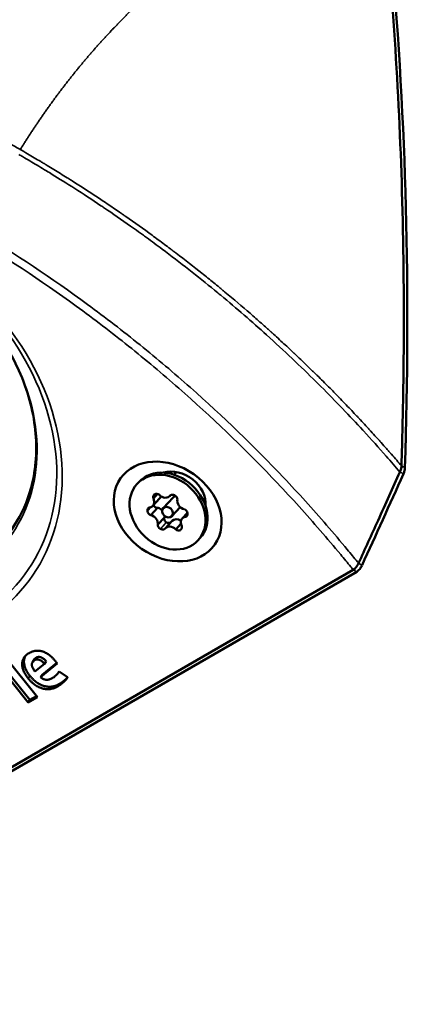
# Model space of a CAD drawing. Header units: millimetres. Extents: x -1892 to -1133, y 1465 to 1884.
# Tile 34 of 48: x -1173 to -1133, y 1465 to 1565. Entities that reach past the tile are written whole.
import ezdxf

# ---------------------------------------------------------------- set-up
doc = ezdxf.new("R2010")
doc.units = ezdxf.units.MM
doc.layers.add('Visible (ANSI)', color=7, linetype='Continuous', lineweight=50)
doc.layers.add('Visible Narrow (ANSI)', color=7, linetype='Continuous', lineweight=35)

msp = doc.modelspace()

# ---------------------------------------------------------------- linework, layer by layer
at = {"layer": 'Visible (ANSI)'}
for p, q in [((-1157.59, 1518.534), (-1157.415, 1518.722)), ((-1161.322, 1517.606), (-1161.12, 1517.823)), ((-1159.731, 1515.39), (-1159.046, 1516.126)), ((-1159.268, 1516.582), (-1159.682, 1516.137)), ((-1158.687, 1515.153), (-1157.674, 1516.242)), ((-1158.028, 1516.373), (-1157.956, 1516.45)), ((-1159.273, 1515.176), (-1159.946, 1514.453)), ((-1157.808, 1514.336), (-1156.959, 1515.249)), ((-1154.516, 1515.673), (-1154.404, 1515.792)), ((-1158.57, 1514.204), (-1159.243, 1513.481)), ((-1156.764, 1514.099), (-1156.226, 1514.678)), ((-1156.222, 1514.483), (-1156.422, 1514.267)), ((-1158.467, 1513.116), (-1157.782, 1513.852)), ((-1156.892, 1513.569), (-1157.418, 1513.003)), ((-1155.173, 1511.884), (-1154.97, 1512.101)), ((-1139.468, 1508.918), (-1215.2, 1465.194)), ((-1139.115, 1508.715), (-1214.847, 1464.991)), ((-1172.349, 1495.511), (-1176.214, 1500.318)), ((-1172.173, 1495.763), (-1175.949, 1500.46)), ((-1174.681, 1500.12), (-1171.412, 1496.053)), ((-1171.714, 1499.872), (-1171.89, 1499.621)), ((-1170.705, 1499.419), (-1171.667, 1498.648)), ((-1171.103, 1498.06), (-1169.409, 1499.432)), ((-1170.926, 1498.312), (-1169.457, 1499.502)), ((-1170.529, 1499.671), (-1170.705, 1499.419)), ((-1170.926, 1498.312), (-1171.103, 1498.06)), ((-1169.213, 1498.645), (-1169.316, 1498.499)), ((-1169.223, 1498.652), (-1168.361, 1498.056)), ((-1171.494, 1496.155), (-1172.173, 1495.763)), ((-1171.412, 1496.053), (-1172.349, 1495.511)), ((-1172.173, 1495.763), (-1172.349, 1495.511))]:
    msp.add_line(p, q, dxfattribs=at)
for centre, major_axis, ratio, start_param, end_param in [((-1470.216, 1340.012), (237.747, 411.789), 0.57735, 5.459744, 5.730202), ((-1158.045, 1514.962), (-3.075, 2.861), 0.803969, 3.141593, 6.283185), ((-1157.252, 1516.212), (-2.495, 1.754), 0.788675, 3.552843, 5.731818), ((-1629.39, 1632.987), (-427.279, -740.069), 0.57735, 1.733411, 1.745389), ((-1160.308, 1515.927), (0.577, -0.537), 0.803969, 5.687325, 7.44235), ((-1159.294, 1516.187), (-0.329, 0.307), 0.803969, 6.055501, 7.265755), ((-1158.248, 1514.745), (-1.647, 1.533), 0.803969, 6.036485, 6.045993), ((-1159.288, 1516.191), (-0.329, 0.307), 0.803969, 4.816723, 6.026977), ((-1158.605, 1516.91), (0.577, -0.537), 0.803969, 4.640128, 6.395153), ((-1159.623, 1516.662), (0.577, -0.537), 0.803969, 0, 0.409717), ((-1157.671, 1516.105), (-0.329, 0.307), 0.803969, 5.008303, 6.218557), ((-1157.234, 1515.834), (-0.439, 0.409), 0.803969, 5.700751, 6.283185), ((-1158.248, 1514.745), (-1.647, 1.533), 0.803969, 4.989288, 4.998795), ((-1157.663, 1516.101), (0.329, -0.307), 0.803969, 0.627933, 1.838187), ((-1156.544, 1515.728), (-0.577, 0.537), 0.803969, 0.451338, 2.206362), ((-1159.872, 1514.834), (-0.329, 0.307), 0.803969, 5.863921, 7.074175), ((-1159.337, 1514.65), (-0.732, -0.143), 0.692433, 4.408584, 4.491212), ((-1159.266, 1514.497), (-0.577, 0.537), 0.803969, 4.637569, 5.280281), ((-1156.624, 1514.663), (-0.329, 0.307), 0.803969, 3.961106, 5.17136), ((-1156.114, 1517.831), (2.495, -1.754), 0.788675, 5.854061, 5.859279), ((-1158.248, 1514.745), (1.647, -1.533), 0.803969, 3.94209, 3.951598), ((-1159.871, 1514.826), (0.329, -0.307), 0.803969, 3.961106, 5.17136), ((-1159.951, 1513.761), (-0.577, 0.537), 0.803969, 3.59293, 5.347955), ((-1159.104, 1514.327), (-0.36, -0.652), 0.721843, 1.773312, 1.855939), ((-1159.266, 1514.497), (-0.577, 0.537), 0.803969, 3.660604, 3.812125), ((-1157.206, 1513.315), (-0.577, 0.537), 0.803969, 4.898385, 6.283185), ((-1156.187, 1513.563), (-0.577, 0.537), 0.803969, 5.687325, 7.44235), ((-1156.623, 1514.655), (0.329, -0.307), 0.803969, 5.863921, 7.074175), ((-1158.248, 1514.745), (-1.647, 1.533), 0.803969, 3.94209, 3.951598), ((-1158.832, 1513.388), (-0.329, 0.307), 0.803969, 0.627933, 1.838187), ((-1158.248, 1514.745), (1.647, -1.533), 0.803969, 4.989288, 4.998795), ((-1158.825, 1513.384), (0.329, -0.307), 0.803969, 5.008303, 6.218557), ((-1157.89, 1512.579), (-0.577, 0.537), 0.803969, 4.640128, 6.395153), ((-1157.636, 1515.402), (1.647, -1.533), 0.803969, 4.989288, 4.998795), ((-1157.207, 1513.299), (0.329, -0.307), 0.803969, 4.816723, 6.026977), ((-1157.201, 1513.302), (0.329, -0.307), 0.803969, 6.055501, 7.265755), ((-1158.248, 1514.745), (1.647, -1.533), 0.803969, 6.036485, 6.045993)]:
    msp.add_ellipse(centre, major_axis=major_axis, ratio=ratio, start_param=start_param, end_param=end_param, dxfattribs=at)
for centre, major_axis, ratio in [((-1158.235, 1514.813), (4.771, -3.353), 0.788675), ((-1158.248, 1514.745), (3.075, -2.861), 0.803969), ((-1158.248, 1514.745), (-0.439, 0.409), 0.803969)]:
    msp.add_ellipse(centre, major_axis=major_axis, ratio=ratio, dxfattribs=at)
for points, knots in [([(-1134.588, 1519.429), (-1134.501, 1522.113), (-1134.437, 1524.784), (-1134.357, 1530.101), (-1134.34, 1532.746), (-1134.358, 1540.639), (-1134.463, 1545.846), (-1134.859, 1556.149), (-1135.15, 1561.243), (-1135.726, 1568.789), (-1135.94, 1571.287), (-1136.416, 1576.251), (-1136.677, 1578.717), (-1136.961, 1581.165)], [0.000017, 0.000017, 0.000017, 0.000017, 0.968327, 0.968327, 1.936557, 1.936557, 3.87247, 3.87247, 5.809552, 5.809552, 6.777484, 6.777484, 7.744939, 7.744939, 7.744939, 7.744939]), ([(-1205.626, 1542.269), (-1203.977, 1543.221), (-1202.083, 1543.889), (-1198.028, 1544.563), (-1195.873, 1544.58), (-1191.513, 1543.969), (-1189.309, 1543.346), (-1185.068, 1541.523), (-1183.032, 1540.323), (-1179.332, 1537.47), (-1177.669, 1535.816), (-1174.883, 1532.224), (-1173.761, 1530.287), (-1172.164, 1526.325), (-1171.692, 1524.301), (-1171.434, 1520.359), (-1171.655, 1518.444), (-1172.633, 1515.343), (-1173.25, 1514.091), (-1174.043, 1512.962)], [4.712389, 4.712389, 4.712389, 4.712389, 5.037119, 5.037119, 5.356157, 5.356157, 5.672646, 5.672646, 5.988453, 5.988453, 6.304173, 6.304173, 6.62011, 6.62011, 6.937188, 6.937188, 7.257827, 7.257827, 7.503102, 7.503102, 7.503102, 7.503102]), ([(-1134.588, 1519.429), (-1134.59, 1519.378), (-1134.591, 1519.279), (-1134.647, 1519.026), (-1134.691, 1518.91), (-1134.74, 1518.802)], [0.00000532, 0.00000532, 0.00000532, 0.00000532, 0.01848119, 0.01848119, 0.03630809, 0.03630809, 0.03630809, 0.03630809]), ([(-1134.385, 1518.603), (-1134.339, 1518.707), (-1134.303, 1518.812), (-1134.253, 1519.022), (-1134.238, 1519.127), (-1134.235, 1519.225)], [0.00005295, 0.00005295, 0.00005295, 0.00005295, 0.03446816, 0.03446816, 0.06996351, 0.06996351, 0.06996351, 0.06996351]), ([(-1138.922, 1509.578), (-1138.265, 1511.016), (-1137.608, 1512.456), (-1136.177, 1515.609), (-1135.438, 1517.245), (-1134.74, 1518.802)], [-0.9533311, -0.9533311, -0.9533311, -0.9533311, -0.5170917, -0.5170917, -0.0000236, -0.0000236, -0.0000236, -0.0000236]), ([(-1159.273, 1515.176), (-1159.325, 1515.182), (-1159.374, 1515.195), (-1159.48, 1515.24), (-1159.539, 1515.281), (-1159.618, 1515.372), (-1159.643, 1515.42), (-1159.657, 1515.469)], [0.0297957, 0.0297957, 0.0297957, 0.0297957, 0.04474509, 0.04474509, 0.06523015, 0.06523015, 0.08179853, 0.08179853, 0.08179853, 0.08179853]), ([(-1158.57, 1514.204), (-1158.581, 1514.152), (-1158.583, 1514.1), (-1158.572, 1513.983), (-1158.55, 1513.912), (-1158.478, 1513.792), (-1158.427, 1513.743), (-1158.371, 1513.709)], [-0.14163471, -0.14163471, -0.14163471, -0.14163471, -0.12668532, -0.12668532, -0.10620026, -0.10620026, -0.0862495, -0.0862495, -0.0862495, -0.0862495]), ([(-1158.353, 1513.699), (-1158.295, 1513.667), (-1158.228, 1513.649), (-1158.091, 1513.648), (-1158.021, 1513.667), (-1157.932, 1513.712), (-1157.903, 1513.731), (-1157.875, 1513.753)], [-0.08518091, -0.08518091, -0.08518091, -0.08518091, -0.06523015, -0.06523015, -0.04474509, -0.04474509, -0.0344608, -0.0344608, -0.0344608, -0.0344608]), ([(-1139.468, 1508.918), (-1139.422, 1508.945), (-1139.367, 1508.98), (-1139.254, 1509.075), (-1139.201, 1509.127), (-1139.106, 1509.242), (-1139.063, 1509.305), (-1138.983, 1509.444), (-1138.951, 1509.515), (-1138.922, 1509.578)], [-0.07918356, -0.07918356, -0.07918356, -0.07918356, -0.05863637, -0.05863637, -0.03971091, -0.03971091, -0.02084546, -0.02084546, -0.00000215, -0.00000215, -0.00000215, -0.00000215]), ([(-1139.115, 1508.715), (-1139.062, 1508.746), (-1139.009, 1508.784), (-1138.906, 1508.875), (-1138.855, 1508.928), (-1138.762, 1509.042), (-1138.718, 1509.103), (-1138.639, 1509.233), (-1138.603, 1509.3), (-1138.572, 1509.368)], [0.000001, 0.000001, 0.000001, 0.000001, 0.02275305, 0.02275305, 0.04539711, 0.04539711, 0.06813159, 0.06813159, 0.09090592, 0.09090592, 0.09090592, 0.09090592]), ([(-1172.636, 1500.205), (-1172.653, 1500.172), (-1172.691, 1500.091), (-1172.737, 1499.955), (-1172.767, 1499.797), (-1172.778, 1499.63), (-1172.767, 1499.454), (-1172.735, 1499.27), (-1172.68, 1499.075), (-1172.598, 1498.869), (-1172.489, 1498.653), (-1172.348, 1498.426), (-1172.231, 1498.268), (-1172.166, 1498.187)], [0.2879645, 0.2879645, 0.2879645, 0.2879645, 0.3333333, 0.4, 0.4666667, 0.5333333, 0.6, 0.6666667, 0.7333333, 0.8, 0.8666667, 0.9333333, 1, 1, 1, 1]), ([(-1171.714, 1499.872), (-1171.704, 1499.886), (-1171.676, 1499.922), (-1171.62, 1499.976), (-1171.565, 1500.014), (-1171.534, 1500.031)], [0.7824648, 0.7824648, 0.7824648, 0.7824648, 0.8333333, 0.9166667, 1, 1, 1, 1]), ([(-1169.644, 1499.745), (-1169.629, 1499.727), (-1169.616, 1499.709), (-1169.603, 1499.694), (-1169.589, 1499.676), (-1169.577, 1499.661), (-1169.565, 1499.646), (-1169.563, 1499.644), (-1169.561, 1499.641), (-1169.559, 1499.639), (-1169.549, 1499.626), (-1169.54, 1499.615), (-1169.532, 1499.604), (-1169.529, 1499.6), (-1169.526, 1499.596), (-1169.524, 1499.593), (-1169.522, 1499.59), (-1169.521, 1499.589), (-1169.519, 1499.586), (-1169.507, 1499.571), (-1169.493, 1499.552), (-1169.481, 1499.536), (-1169.464, 1499.512), (-1169.448, 1499.489), (-1169.433, 1499.467), (-1169.425, 1499.455), (-1169.417, 1499.444), (-1169.409, 1499.432)], [0, 0, 0, 0, 0.1293472, 0.1293472, 0.1293472, 0.2691223, 0.2691223, 0.2691223, 0.2931289, 0.2931289, 0.2931289, 0.4200317, 0.4200317, 0.4200317, 0.46875, 0.46875, 0.46875, 0.497712, 0.497712, 0.497712, 0.6558902, 0.6558902, 0.6558902, 0.8804223, 0.8804223, 0.8804223, 1, 1, 1, 1]), ([(-1169.192, 1497.376), (-1169.097, 1497.431), (-1168.923, 1497.543), (-1168.709, 1497.708), (-1168.532, 1497.867), (-1168.425, 1497.98), (-1168.373, 1498.041), (-1168.363, 1498.052)], [0, 0, 0, 0, 0.1666667, 0.3333333, 0.5, 0.6666667, 0.7041983, 0.7041983, 0.7041983, 0.7041983])]:
    msp.add_open_spline(points, degree=3, knots=knots, dxfattribs=at)
for points in [[(-1172.343, 1497.936), (-1172.407, 1498.016), (-1172.524, 1498.175), (-1172.665, 1498.402), (-1172.775, 1498.618), (-1172.856, 1498.823), (-1172.912, 1499.018), (-1172.944, 1499.203), (-1172.955, 1499.378), (-1172.944, 1499.545), (-1172.914, 1499.704), (-1172.863, 1499.856), (-1172.792, 1499.999), (-1172.698, 1500.137), (-1172.581, 1500.267), (-1172.438, 1500.39), (-1172.322, 1500.467), (-1172.259, 1500.503)], [(-1172.259, 1500.503), (-1172.192, 1500.542), (-1172.058, 1500.609), (-1171.863, 1500.678), (-1171.674, 1500.72), (-1171.49, 1500.74), (-1171.308, 1500.738), (-1171.128, 1500.718), (-1170.949, 1500.678), (-1170.769, 1500.618), (-1170.587, 1500.538), (-1170.403, 1500.436), (-1170.217, 1500.309), (-1170.027, 1500.155), (-1169.836, 1499.97), (-1169.708, 1499.824), (-1169.644, 1499.745)], [(-1171.534, 1500.031), (-1171.505, 1500.048), (-1171.447, 1500.076), (-1171.361, 1500.1), (-1171.277, 1500.11), (-1171.194, 1500.108), (-1171.109, 1500.094), (-1171.023, 1500.067), (-1170.933, 1500.026), (-1170.838, 1499.969), (-1170.738, 1499.892), (-1170.635, 1499.795), (-1170.564, 1499.715), (-1170.529, 1499.671)], [(-1171.711, 1499.78), (-1171.742, 1499.762), (-1171.796, 1499.724), (-1171.861, 1499.662), (-1171.91, 1499.595), (-1171.945, 1499.522), (-1171.968, 1499.444), (-1171.977, 1499.36), (-1171.973, 1499.269), (-1171.953, 1499.168), (-1171.916, 1499.056), (-1171.859, 1498.932), (-1171.778, 1498.797), (-1171.707, 1498.699), (-1171.667, 1498.648)], [(-1170.705, 1499.419), (-1170.741, 1499.463), (-1170.811, 1499.543), (-1170.915, 1499.641), (-1171.015, 1499.717), (-1171.11, 1499.774), (-1171.2, 1499.815), (-1171.286, 1499.842), (-1171.371, 1499.857), (-1171.454, 1499.859), (-1171.538, 1499.849), (-1171.623, 1499.824), (-1171.682, 1499.797), (-1171.711, 1499.78)], [(-1172.166, 1498.187), (-1172.101, 1498.107), (-1171.971, 1497.957), (-1171.774, 1497.765), (-1171.578, 1497.601), (-1171.383, 1497.464), (-1171.19, 1497.351), (-1171, 1497.26), (-1170.809, 1497.189), (-1170.62, 1497.138), (-1170.429, 1497.105), (-1170.236, 1497.092), (-1170.04, 1497.098), (-1169.84, 1497.126), (-1169.632, 1497.177), (-1169.417, 1497.257), (-1169.267, 1497.332), (-1169.192, 1497.376)], [(-1171.103, 1498.06), (-1171.069, 1498.03), (-1171, 1497.977), (-1170.899, 1497.914), (-1170.795, 1497.865), (-1170.689, 1497.83), (-1170.579, 1497.807), (-1170.464, 1497.799), (-1170.342, 1497.805), (-1170.211, 1497.829), (-1170.072, 1497.875), (-1169.974, 1497.922), (-1169.925, 1497.951)], [(-1169.925, 1497.951), (-1169.857, 1497.99), (-1169.729, 1498.075), (-1169.557, 1498.219), (-1169.412, 1498.37), (-1169.298, 1498.519), (-1169.245, 1498.609), (-1169.223, 1498.652)], [(-1168.361, 1498.056), (-1168.387, 1498.009), (-1168.448, 1497.914), (-1168.564, 1497.768), (-1168.709, 1497.616), (-1168.886, 1497.457), (-1169.1, 1497.291), (-1169.273, 1497.179), (-1169.369, 1497.125)], [(-1169.369, 1497.125), (-1169.444, 1497.081), (-1169.594, 1497.006), (-1169.809, 1496.926), (-1170.016, 1496.874), (-1170.217, 1496.847), (-1170.413, 1496.84), (-1170.606, 1496.854), (-1170.797, 1496.887), (-1170.986, 1496.938), (-1171.177, 1497.009), (-1171.367, 1497.1), (-1171.56, 1497.213), (-1171.754, 1497.35), (-1171.951, 1497.513), (-1172.147, 1497.706), (-1172.278, 1497.855), (-1172.343, 1497.936)]]:
    msp.add_open_spline(points, degree=3, dxfattribs=at)
at = {"layer": 'Visible Narrow (ANSI)'}
for p, q in [((-1159.899, 1515.27), (-1160.279, 1514.861)), ((-1159.859, 1515.29), (-1160.276, 1514.842)), ((-1158.371, 1513.709), (-1158.982, 1513.052)), ((-1158.353, 1513.699), (-1158.964, 1513.041)), ((-1156.817, 1513.079), (-1156.951, 1512.935)), ((-1156.825, 1513.063), (-1156.936, 1512.944)), ((-1138.572, 1509.368), (-1138.922, 1509.577)), ((-1139.115, 1508.715), (-1139.468, 1508.918)), ((-1171.534, 1500.031), (-1171.711, 1499.78)), ((-1172.166, 1498.187), (-1172.343, 1497.936)), ((-1169.192, 1497.376), (-1169.369, 1497.125))]:
    msp.add_line(p, q, dxfattribs=at)
for centre, major_axis, start_param, end_param in [((-1193.602, 1523.393), (21.61, -15.19), 5.932306, 9.073899), ((-1193.499, 1523.541), (-21.031, 14.783), 2.790713, 5.932306), ((-1192.292, 1525.258), (18.238, -12.82), 5.932306, 9.073899)]:
    msp.add_ellipse(centre, major_axis=major_axis, ratio=0.788675, start_param=start_param, end_param=end_param, dxfattribs=at)
for points, knots in [([(-1136.961, 1581.165), (-1137.08, 1581.122), (-1137.198, 1581.078), (-1137.317, 1581.034), (-1137.435, 1580.99), (-1137.554, 1580.946), (-1137.672, 1580.901), (-1137.79, 1580.856), (-1137.908, 1580.811), (-1138.026, 1580.766), (-1138.144, 1580.721), (-1138.261, 1580.675), (-1138.379, 1580.63), (-1138.496, 1580.584), (-1138.614, 1580.538), (-1138.731, 1580.491), (-1138.848, 1580.445), (-1138.965, 1580.398), (-1139.082, 1580.351), (-1139.199, 1580.304), (-1139.315, 1580.257), (-1139.432, 1580.21), (-1139.548, 1580.162), (-1139.665, 1580.114), (-1139.781, 1580.066), (-1139.897, 1580.018), (-1140.013, 1579.97), (-1140.129, 1579.921), (-1140.245, 1579.872), (-1140.36, 1579.823), (-1140.476, 1579.774), (-1140.591, 1579.725), (-1140.707, 1579.675), (-1140.822, 1579.626), (-1140.937, 1579.576), (-1141.052, 1579.526), (-1141.167, 1579.475), (-1141.281, 1579.425), (-1141.396, 1579.374), (-1141.511, 1579.323), (-1141.625, 1579.272), (-1141.739, 1579.221), (-1141.853, 1579.169), (-1141.968, 1579.118), (-1142.082, 1579.066), (-1142.195, 1579.014), (-1142.309, 1578.962), (-1142.423, 1578.909), (-1142.536, 1578.857), (-1142.65, 1578.804), (-1142.763, 1578.751), (-1142.876, 1578.698), (-1142.989, 1578.644), (-1143.102, 1578.591), (-1143.215, 1578.537), (-1143.327, 1578.483), (-1143.44, 1578.429), (-1143.552, 1578.375), (-1143.665, 1578.32), (-1143.777, 1578.266), (-1143.889, 1578.211), (-1144.001, 1578.156), (-1144.113, 1578.101), (-1144.224, 1578.045), (-1144.336, 1577.99), (-1144.448, 1577.934), (-1144.559, 1577.878), (-1144.67, 1577.822), (-1144.781, 1577.765), (-1144.892, 1577.709), (-1145.003, 1577.652), (-1145.114, 1577.595), (-1145.225, 1577.538), (-1145.335, 1577.481), (-1145.446, 1577.423), (-1145.556, 1577.365), (-1145.666, 1577.308), (-1145.776, 1577.25), (-1145.886, 1577.191), (-1145.996, 1577.133), (-1146.106, 1577.074), (-1146.215, 1577.015), (-1146.325, 1576.957), (-1146.434, 1576.897), (-1146.543, 1576.838), (-1146.652, 1576.779), (-1146.761, 1576.719), (-1146.87, 1576.659), (-1146.979, 1576.599), (-1147.087, 1576.539), (-1147.196, 1576.478), (-1147.304, 1576.418), (-1147.413, 1576.357), (-1147.521, 1576.296), (-1147.629, 1576.235), (-1147.736, 1576.173), (-1147.844, 1576.112), (-1147.952, 1576.05), (-1148.059, 1575.988), (-1148.167, 1575.926), (-1148.274, 1575.864), (-1148.381, 1575.801), (-1148.488, 1575.738), (-1148.595, 1575.676), (-1148.702, 1575.613), (-1148.808, 1575.549), (-1148.915, 1575.486), (-1149.021, 1575.422), (-1149.127, 1575.359), (-1149.233, 1575.295), (-1149.339, 1575.231), (-1149.445, 1575.166), (-1149.551, 1575.102), (-1149.657, 1575.037), (-1149.762, 1574.972), (-1149.867, 1574.907), (-1149.973, 1574.842), (-1150.078, 1574.777), (-1150.183, 1574.711), (-1150.288, 1574.646), (-1150.392, 1574.58), (-1150.497, 1574.514), (-1150.601, 1574.447), (-1150.706, 1574.381), (-1150.81, 1574.314), (-1150.914, 1574.247), (-1151.018, 1574.18), (-1151.122, 1574.113), (-1151.225, 1574.046), (-1151.329, 1573.978), (-1151.432, 1573.911), (-1151.536, 1573.843), (-1151.639, 1573.774), (-1151.742, 1573.706), (-1151.845, 1573.638), (-1151.947, 1573.569), (-1152.05, 1573.5), (-1152.153, 1573.431), (-1152.255, 1573.362), (-1152.357, 1573.293), (-1152.459, 1573.224), (-1152.561, 1573.154), (-1152.663, 1573.084), (-1152.765, 1573.014), (-1152.867, 1572.944), (-1152.968, 1572.873), (-1153.069, 1572.803), (-1153.171, 1572.732), (-1153.272, 1572.661), (-1153.373, 1572.59), (-1153.473, 1572.519), (-1153.574, 1572.447), (-1153.675, 1572.376), (-1153.775, 1572.304), (-1153.875, 1572.232), (-1153.975, 1572.16), (-1154.075, 1572.088), (-1154.175, 1572.015), (-1154.275, 1571.942), (-1154.375, 1571.87), (-1154.474, 1571.797), (-1154.574, 1571.723), (-1154.673, 1571.65), (-1154.772, 1571.577), (-1154.871, 1571.503), (-1154.97, 1571.429), (-1155.068, 1571.355), (-1155.167, 1571.281), (-1155.265, 1571.206), (-1155.363, 1571.132), (-1155.462, 1571.057), (-1155.56, 1570.982), (-1155.657, 1570.907), (-1155.755, 1570.832), (-1155.853, 1570.756), (-1155.95, 1570.681), (-1156.048, 1570.605), (-1156.145, 1570.529), (-1156.242, 1570.453), (-1156.339, 1570.376), (-1156.435, 1570.3), (-1156.532, 1570.223), (-1156.629, 1570.146), (-1156.725, 1570.069), (-1156.821, 1569.992), (-1156.917, 1569.915), (-1157.013, 1569.837), (-1157.109, 1569.76), (-1157.205, 1569.682), (-1157.3, 1569.604), (-1157.396, 1569.526), (-1157.491, 1569.448), (-1157.586, 1569.369), (-1157.681, 1569.29), (-1157.776, 1569.211), (-1157.871, 1569.132), (-1157.965, 1569.053), (-1158.06, 1568.974), (-1158.154, 1568.894), (-1158.248, 1568.815), (-1158.342, 1568.735), (-1158.436, 1568.655), (-1158.53, 1568.575), (-1158.624, 1568.494), (-1158.717, 1568.414), (-1158.81, 1568.333), (-1158.903, 1568.252), (-1158.996, 1568.171), (-1159.089, 1568.09), (-1159.182, 1568.009), (-1159.275, 1567.927), (-1159.367, 1567.846), (-1159.46, 1567.764), (-1159.552, 1567.682), (-1159.644, 1567.599), (-1159.736, 1567.517), (-1159.827, 1567.435), (-1159.919, 1567.352), (-1160.011, 1567.269), (-1160.102, 1567.186), (-1160.193, 1567.103), (-1160.284, 1567.02), (-1160.375, 1566.936), (-1160.466, 1566.852), (-1160.557, 1566.769), (-1160.647, 1566.685), (-1160.737, 1566.601), (-1160.828, 1566.516), (-1160.918, 1566.432), (-1161.008, 1566.347), (-1161.097, 1566.262), (-1161.187, 1566.177), (-1161.277, 1566.092), (-1161.366, 1566.007), (-1161.455, 1565.921), (-1161.544, 1565.836), (-1161.633, 1565.75), (-1161.722, 1565.664), (-1161.811, 1565.578), (-1161.899, 1565.492), (-1161.987, 1565.405), (-1162.076, 1565.319), (-1162.164, 1565.232), (-1162.251, 1565.145), (-1162.339, 1565.058), (-1162.427, 1564.971), (-1162.514, 1564.884), (-1162.602, 1564.796), (-1162.689, 1564.708), (-1162.776, 1564.621), (-1162.863, 1564.533), (-1162.95, 1564.445), (-1163.036, 1564.356), (-1163.123, 1564.268), (-1163.209, 1564.179), (-1163.295, 1564.09), (-1163.381, 1564.001), (-1163.467, 1563.912), (-1163.553, 1563.823), (-1163.638, 1563.734), (-1163.724, 1563.644), (-1163.809, 1563.554), (-1163.894, 1563.465), (-1163.979, 1563.375), (-1164.064, 1563.284), (-1164.149, 1563.194), (-1164.233, 1563.104), (-1164.317, 1563.013), (-1164.402, 1562.922), (-1164.486, 1562.831), (-1164.57, 1562.74), (-1164.654, 1562.649), (-1164.737, 1562.557), (-1164.821, 1562.466), (-1164.904, 1562.374), (-1164.987, 1562.282), (-1165.07, 1562.19), (-1165.153, 1562.098), (-1165.236, 1562.006), (-1165.319, 1561.913), (-1165.401, 1561.821), (-1165.483, 1561.728), (-1165.565, 1561.635), (-1165.648, 1561.542), (-1165.729, 1561.449), (-1165.811, 1561.355), (-1165.893, 1561.262), (-1165.974, 1561.168), (-1166.055, 1561.074), (-1166.136, 1560.98), (-1166.217, 1560.886), (-1166.298, 1560.792), (-1166.379, 1560.697), (-1166.459, 1560.603), (-1166.54, 1560.508), (-1166.62, 1560.413), (-1166.7, 1560.318), (-1166.78, 1560.223), (-1166.86, 1560.128), (-1166.939, 1560.032), (-1167.019, 1559.936), (-1167.098, 1559.841), (-1167.177, 1559.745), (-1167.256, 1559.649), (-1167.335, 1559.553), (-1167.414, 1559.456), (-1167.492, 1559.36), (-1167.571, 1559.263), (-1167.649, 1559.166), (-1167.727, 1559.069), (-1167.805, 1558.972), (-1167.883, 1558.875), (-1167.96, 1558.778), (-1168.038, 1558.68), (-1168.115, 1558.583), (-1168.192, 1558.485), (-1168.269, 1558.387), (-1168.346, 1558.289), (-1168.423, 1558.19), (-1168.499, 1558.092), (-1168.576, 1557.994), (-1168.652, 1557.895), (-1168.728, 1557.796), (-1168.804, 1557.697), (-1168.88, 1557.598), (-1168.956, 1557.499), (-1169.031, 1557.399), (-1169.106, 1557.3), (-1169.182, 1557.2), (-1169.257, 1557.1), (-1169.331, 1557), (-1169.406, 1556.9), (-1169.481, 1556.8), (-1169.555, 1556.7), (-1169.629, 1556.599), (-1169.704, 1556.499), (-1169.777, 1556.398), (-1169.851, 1556.297), (-1169.925, 1556.196), (-1169.998, 1556.095), (-1170.072, 1555.993), (-1170.145, 1555.892), (-1170.218, 1555.79), (-1170.291, 1555.689), (-1170.363, 1555.587), (-1170.436, 1555.485), (-1170.508, 1555.382), (-1170.581, 1555.28), (-1170.653, 1555.178), (-1170.725, 1555.075), (-1170.796, 1554.972), (-1170.868, 1554.869), (-1170.94, 1554.767), (-1171.011, 1554.663), (-1171.082, 1554.56), (-1171.153, 1554.457), (-1171.224, 1554.353), (-1171.294, 1554.25), (-1171.365, 1554.146), (-1171.435, 1554.042), (-1171.506, 1553.938), (-1171.576, 1553.834), (-1171.646, 1553.729), (-1171.715, 1553.625), (-1171.785, 1553.52), (-1171.854, 1553.415), (-1171.924, 1553.31), (-1171.993, 1553.206), (-1172.062, 1553.1), (-1172.131, 1552.995), (-1172.199, 1552.89), (-1172.268, 1552.784), (-1172.336, 1552.678), (-1172.404, 1552.573), (-1172.472, 1552.467), (-1172.54, 1552.361), (-1172.608, 1552.255), (-1172.675, 1552.148), (-1172.743, 1552.042), (-1172.81, 1551.935), (-1172.877, 1551.829), (-1172.944, 1551.722), (-1173.011, 1551.615), (-1173.076, 1551.507), (-1173.141, 1551.399)], [0, 0, 0, 0, 0.0078125, 0.0078125, 0.0078125, 0.015625, 0.015625, 0.015625, 0.0234375, 0.0234375, 0.0234375, 0.03125, 0.03125, 0.03125, 0.0390625, 0.0390625, 0.0390625, 0.046875, 0.046875, 0.046875, 0.0546875, 0.0546875, 0.0546875, 0.0625, 0.0625, 0.0625, 0.0703125, 0.0703125, 0.0703125, 0.078125, 0.078125, 0.078125, 0.0859375, 0.0859375, 0.0859375, 0.09375, 0.09375, 0.09375, 0.1015625, 0.1015625, 0.1015625, 0.109375, 0.109375, 0.109375, 0.1171875, 0.1171875, 0.1171875, 0.125, 0.125, 0.125, 0.1328125, 0.1328125, 0.1328125, 0.140625, 0.140625, 0.140625, 0.1484375, 0.1484375, 0.1484375, 0.15625, 0.15625, 0.15625, 0.1640625, 0.1640625, 0.1640625, 0.171875, 0.171875, 0.171875, 0.1796875, 0.1796875, 0.1796875, 0.1875, 0.1875, 0.1875, 0.1953125, 0.1953125, 0.1953125, 0.203125, 0.203125, 0.203125, 0.2109375, 0.2109375, 0.2109375, 0.21875, 0.21875, 0.21875, 0.2265625, 0.2265625, 0.2265625, 0.234375, 0.234375, 0.234375, 0.2421875, 0.2421875, 0.2421875, 0.25, 0.25, 0.25, 0.2578125, 0.2578125, 0.2578125, 0.265625, 0.265625, 0.265625, 0.2734375, 0.2734375, 0.2734375, 0.28125, 0.28125, 0.28125, 0.2890625, 0.2890625, 0.2890625, 0.296875, 0.296875, 0.296875, 0.3046875, 0.3046875, 0.3046875, 0.3125, 0.3125, 0.3125, 0.3203125, 0.3203125, 0.3203125, 0.328125, 0.328125, 0.328125, 0.3359375, 0.3359375, 0.3359375, 0.34375, 0.34375, 0.34375, 0.3515625, 0.3515625, 0.3515625, 0.359375, 0.359375, 0.359375, 0.3671875, 0.3671875, 0.3671875, 0.375, 0.375, 0.375, 0.3828125, 0.3828125, 0.3828125, 0.390625, 0.390625, 0.390625, 0.3984375, 0.3984375, 0.3984375, 0.40625, 0.40625, 0.40625, 0.4140625, 0.4140625, 0.4140625, 0.421875, 0.421875, 0.421875, 0.4296875, 0.4296875, 0.4296875, 0.4375, 0.4375, 0.4375, 0.4453125, 0.4453125, 0.4453125, 0.453125, 0.453125, 0.453125, 0.4609375, 0.4609375, 0.4609375, 0.46875, 0.46875, 0.46875, 0.4765625, 0.4765625, 0.4765625, 0.484375, 0.484375, 0.484375, 0.4921875, 0.4921875, 0.4921875, 0.5, 0.5, 0.5, 0.5078125, 0.5078125, 0.5078125, 0.515625, 0.515625, 0.515625, 0.5234375, 0.5234375, 0.5234375, 0.53125, 0.53125, 0.53125, 0.5390625, 0.5390625, 0.5390625, 0.546875, 0.546875, 0.546875, 0.5546875, 0.5546875, 0.5546875, 0.5625, 0.5625, 0.5625, 0.5703125, 0.5703125, 0.5703125, 0.578125, 0.578125, 0.578125, 0.5859375, 0.5859375, 0.5859375, 0.59375, 0.59375, 0.59375, 0.6015625, 0.6015625, 0.6015625, 0.609375, 0.609375, 0.609375, 0.6171875, 0.6171875, 0.6171875, 0.625, 0.625, 0.625, 0.6328125, 0.6328125, 0.6328125, 0.640625, 0.640625, 0.640625, 0.6484375, 0.6484375, 0.6484375, 0.65625, 0.65625, 0.65625, 0.6640625, 0.6640625, 0.6640625, 0.671875, 0.671875, 0.671875, 0.6796875, 0.6796875, 0.6796875, 0.6875, 0.6875, 0.6875, 0.6953125, 0.6953125, 0.6953125, 0.703125, 0.703125, 0.703125, 0.7109375, 0.7109375, 0.7109375, 0.71875, 0.71875, 0.71875, 0.7265625, 0.7265625, 0.7265625, 0.734375, 0.734375, 0.734375, 0.7421875, 0.7421875, 0.7421875, 0.75, 0.75, 0.75, 0.7578125, 0.7578125, 0.7578125, 0.765625, 0.765625, 0.765625, 0.7734375, 0.7734375, 0.7734375, 0.78125, 0.78125, 0.78125, 0.7890625, 0.7890625, 0.7890625, 0.796875, 0.796875, 0.796875, 0.8046875, 0.8046875, 0.8046875, 0.8125, 0.8125, 0.8125, 0.8203125, 0.8203125, 0.8203125, 0.828125, 0.828125, 0.828125, 0.8359375, 0.8359375, 0.8359375, 0.84375, 0.84375, 0.84375, 0.8515625, 0.8515625, 0.8515625, 0.859375, 0.859375, 0.859375, 0.8671875, 0.8671875, 0.8671875, 0.875, 0.875, 0.875, 0.8828125, 0.8828125, 0.8828125, 0.890625, 0.890625, 0.890625, 0.8984375, 0.8984375, 0.8984375, 0.90625, 0.90625, 0.90625, 0.9140625, 0.9140625, 0.9140625, 0.921875, 0.921875, 0.921875, 0.9296875, 0.9296875, 0.9296875, 0.9375, 0.9375, 0.9375, 0.9453125, 0.9453125, 0.9453125, 0.953125, 0.953125, 0.953125, 0.9609375, 0.9609375, 0.9609375, 0.96875, 0.96875, 0.96875, 0.9765625, 0.9765625, 0.9765625, 0.984375, 0.984375, 0.984375, 0.9921875, 0.9921875, 0.9921875, 0.9999981, 0.9999981, 0.9999981, 0.9999981]), ([(-1194.792, 1558.977), (-1192.75, 1558.682), (-1190.715, 1558.274), (-1186.75, 1557.26), (-1184.821, 1556.654), (-1181.146, 1555.315), (-1179.402, 1554.58), (-1176.136, 1553.042), (-1174.613, 1552.242), (-1173.206, 1551.436)], [0, 0, 0, 0, 0.25, 0.25, 0.5, 0.5, 0.75, 0.75, 1, 1, 1, 1]), ([(-1134.74, 1518.802), (-1135.191, 1519.331), (-1135.654, 1519.867), (-1136.13, 1520.408), (-1136.866, 1521.246), (-1137.631, 1522.097), (-1138.425, 1522.959), (-1138.445, 1522.981), (-1138.465, 1523.003), (-1138.486, 1523.025), (-1139.815, 1524.467), (-1141.228, 1525.942), (-1142.73, 1527.442), (-1142.888, 1527.6), (-1143.047, 1527.758), (-1143.207, 1527.916), (-1144.784, 1529.477), (-1146.457, 1531.063), (-1148.234, 1532.664), (-1149.705, 1533.991), (-1151.247, 1535.328), (-1152.861, 1536.667), (-1153.07, 1536.84), (-1153.28, 1537.013), (-1153.491, 1537.186), (-1155.182, 1538.574), (-1156.95, 1539.963), (-1158.801, 1541.346), (-1159.322, 1541.735), (-1159.849, 1542.124), (-1160.383, 1542.512), (-1160.516, 1542.609), (-1160.65, 1542.706), (-1160.784, 1542.803), (-1160.918, 1542.9), (-1161.055, 1542.998), (-1161.189, 1543.094), (-1161.459, 1543.288), (-1161.726, 1543.477), (-1161.989, 1543.664), (-1162.911, 1544.315), (-1163.792, 1544.922), (-1164.629, 1545.487), (-1164.748, 1545.567), (-1164.865, 1545.647), (-1164.982, 1545.725), (-1166.866, 1546.988), (-1168.516, 1548.033), (-1169.904, 1548.887), (-1170.103, 1549.009), (-1170.297, 1549.128), (-1170.485, 1549.242), (-1171.025, 1549.571), (-1171.52, 1549.867), (-1171.971, 1550.135), (-1172.235, 1550.291), (-1172.484, 1550.437), (-1172.717, 1550.574), (-1172.846, 1550.649), (-1172.971, 1550.722), (-1173.091, 1550.792), (-1173.157, 1550.83), (-1173.222, 1550.868), (-1173.285, 1550.904)], [0, 0, 0, 0, 0.0483095, 0.0483095, 0.0483095, 0.1230879, 0.1230879, 0.1230879, 0.125, 0.125, 0.125, 0.25, 0.25, 0.25, 0.2631467, 0.2631467, 0.2631467, 0.3926998, 0.3926998, 0.3926998, 0.5, 0.5, 0.5, 0.5138803, 0.5138803, 0.5138803, 0.625, 0.625, 0.625, 0.65625, 0.65625, 0.65625, 0.6640625, 0.6640625, 0.6640625, 0.671875, 0.671875, 0.671875, 0.6875, 0.6875, 0.6875, 0.7422525, 0.7422525, 0.7422525, 0.75, 0.75, 0.75, 0.875, 0.875, 0.875, 0.8929123, 0.8929123, 0.8929123, 0.9442555, 0.9442555, 0.9442555, 0.9742681, 0.9742681, 0.9742681, 0.9908625, 0.9908625, 0.9908625, 1, 1, 1, 1]), ([(-1173.141, 1551.399), (-1172.652, 1551.117), (-1172.181, 1550.843), (-1171.503, 1550.442), (-1171.171, 1550.245), (-1170.796, 1550.02), (-1170.612, 1549.909), (-1170.521, 1549.854), (-1170.482, 1549.83), (-1170.456, 1549.814), (-1170.444, 1549.807), (-1169.967, 1549.519), (-1169.284, 1549.101), (-1168.508, 1548.617), (-1168.125, 1548.376), (-1167.922, 1548.248), (-1167.827, 1548.188), (-1167.773, 1548.154), (-1167.761, 1548.146), (-1166.8, 1547.536), (-1165.888, 1546.943), (-1164.572, 1546.067), (-1164.142, 1545.777), (-1163.509, 1545.346), (-1163.196, 1545.132), (-1162.836, 1544.883), (-1162.638, 1544.746), (-1162.543, 1544.68), (-1162.492, 1544.645), (-1162.487, 1544.641), (-1161.551, 1543.99), (-1160.663, 1543.356), (-1159.387, 1542.426), (-1158.971, 1542.119), (-1158.362, 1541.665), (-1158.061, 1541.44), (-1157.716, 1541.179), (-1157.546, 1541.05), (-1157.454, 1540.98), (-1157.412, 1540.948), (-1157.388, 1540.93), (-1157.383, 1540.926), (-1156.464, 1540.227), (-1155.598, 1539.551), (-1154.365, 1538.569), (-1153.965, 1538.247), (-1153.381, 1537.771), (-1153.093, 1537.536), (-1152.764, 1537.265), (-1152.601, 1537.13), (-1152.514, 1537.058), (-1152.474, 1537.025), (-1152.451, 1537.006), (-1152.447, 1537.002), (-1151.542, 1536.251), (-1150.698, 1535.533), (-1149.509, 1534.5), (-1149.126, 1534.163), (-1148.569, 1533.67), (-1148.296, 1533.426), (-1147.985, 1533.147), (-1147.832, 1533.009), (-1147.75, 1532.935), (-1147.712, 1532.901), (-1147.69, 1532.881), (-1147.686, 1532.877), (-1147.265, 1532.497), (-1146.865, 1532.131), (-1146.288, 1531.598), (-1146.005, 1531.335), (-1145.685, 1531.034), (-1145.527, 1530.886), (-1145.443, 1530.807), (-1145.404, 1530.77), (-1145.382, 1530.749), (-1145.377, 1530.745), (-1144.96, 1530.352), (-1144.567, 1529.977), (-1144.003, 1529.432), (-1143.818, 1529.253), (-1143.548, 1528.99), (-1143.415, 1528.86), (-1143.262, 1528.71), (-1143.18, 1528.63), (-1143.143, 1528.593), (-1143.121, 1528.571), (-1143.117, 1528.567), (-1142.704, 1528.161), (-1142.317, 1527.775), (-1141.765, 1527.22), (-1141.585, 1527.038), (-1141.323, 1526.772), (-1141.194, 1526.64), (-1141.046, 1526.489), (-1140.973, 1526.414), (-1140.937, 1526.376), (-1140.921, 1526.36), (-1140.911, 1526.35), (-1140.907, 1526.346), (-1140.496, 1525.924), (-1140.114, 1525.527), (-1139.575, 1524.961), (-1139.401, 1524.777), (-1139.148, 1524.508), (-1139.023, 1524.376), (-1138.882, 1524.225), (-1138.812, 1524.15), (-1138.777, 1524.113), (-1138.762, 1524.097), (-1138.752, 1524.086), (-1138.748, 1524.082), (-1138.553, 1523.873), (-1138.37, 1523.675), (-1138.105, 1523.389), (-1137.975, 1523.248), (-1137.828, 1523.087), (-1137.755, 1523.007), (-1137.719, 1522.968), (-1137.704, 1522.951), (-1137.694, 1522.94), (-1137.689, 1522.935), (-1137.494, 1522.722), (-1137.313, 1522.522), (-1137.052, 1522.233), (-1136.966, 1522.138), (-1136.841, 1521.999), (-1136.779, 1521.93), (-1136.708, 1521.851), (-1136.673, 1521.811), (-1136.658, 1521.794), (-1136.648, 1521.783), (-1136.644, 1521.779), (-1136.449, 1521.561), (-1136.268, 1521.358), (-1136.01, 1521.066), (-1135.927, 1520.971), (-1135.804, 1520.832), (-1135.743, 1520.763), (-1135.674, 1520.684), (-1135.64, 1520.644), (-1135.625, 1520.628), (-1135.616, 1520.617), (-1135.612, 1520.612), (-1135.226, 1520.171), (-1134.887, 1519.779), (-1134.588, 1519.429)], [0, 0, 0, 0, 0.03125, 0.03125, 0.046875, 0.0546875, 0.0585938, 0.0605469, 0.0615234, 0.0615234, 0.0625, 0.0625, 0.09375, 0.109375, 0.1171875, 0.1210938, 0.1240234, 0.1240234, 0.125, 0.125, 0.1875, 0.1875, 0.21875, 0.21875, 0.234375, 0.2421875, 0.2460938, 0.2495117, 0.2495117, 0.25, 0.25, 0.3125, 0.3125, 0.34375, 0.34375, 0.359375, 0.3671875, 0.3710938, 0.3730469, 0.3745117, 0.3745117, 0.375, 0.375, 0.4375, 0.4375, 0.46875, 0.46875, 0.484375, 0.4921875, 0.4960938, 0.4980469, 0.4995117, 0.4995117, 0.5, 0.5, 0.5625, 0.5625, 0.59375, 0.59375, 0.609375, 0.6171875, 0.6210938, 0.6230469, 0.6245117, 0.6245117, 0.625, 0.625, 0.65625, 0.65625, 0.671875, 0.6796875, 0.6835938, 0.6855469, 0.6870117, 0.6870117, 0.6875, 0.6875, 0.71875, 0.71875, 0.734375, 0.734375, 0.7421875, 0.7460938, 0.7480469, 0.7495117, 0.7495117, 0.75, 0.75, 0.78125, 0.78125, 0.796875, 0.796875, 0.8046875, 0.8085938, 0.8105469, 0.8115234, 0.8120117, 0.8120117, 0.8125, 0.8125, 0.84375, 0.84375, 0.859375, 0.859375, 0.8671875, 0.8710938, 0.8730469, 0.8740234, 0.8745117, 0.8745117, 0.875, 0.875, 0.890625, 0.890625, 0.8984375, 0.9023438, 0.9042969, 0.9052734, 0.9057617, 0.9057617, 0.90625, 0.90625, 0.921875, 0.921875, 0.9296875, 0.9296875, 0.9335938, 0.9355469, 0.9365234, 0.9370117, 0.9370117, 0.9375, 0.9375, 0.953125, 0.953125, 0.9609375, 0.9609375, 0.9648438, 0.9667969, 0.9677734, 0.9682617, 0.9682617, 0.96875, 0.96875, 1, 1, 1, 1]), ([(-1138.922, 1509.578), (-1138.961, 1509.625), (-1138.999, 1509.673), (-1139.038, 1509.72), (-1139.376, 1510.138), (-1139.718, 1510.554), (-1140.062, 1510.967), (-1140.749, 1511.795), (-1141.446, 1512.615), (-1142.152, 1513.429), (-1143.565, 1515.056), (-1145.017, 1516.658), (-1146.508, 1518.232), (-1149.49, 1521.381), (-1152.628, 1524.419), (-1155.936, 1527.346), (-1157.591, 1528.809), (-1159.288, 1530.245), (-1161.023, 1531.646), (-1162.758, 1533.047), (-1164.53, 1534.413), (-1166.331, 1535.735), (-1169.931, 1538.381), (-1173.643, 1540.854), (-1177.477, 1543.155)], [0.0000003, 0.0000003, 0.0000003, 0.0000003, 0.0036693, 0.0036693, 0.0036693, 0.035809, 0.035809, 0.035809, 0.1000884, 0.1000884, 0.1000884, 0.2286472, 0.2286472, 0.2286472, 0.4857648, 0.4857648, 0.4857648, 0.6143235, 0.6143235, 0.6143235, 0.7428823, 0.7428823, 0.7428823, 1, 1, 1, 1]), ([(-1139.468, 1508.918), (-1139.549, 1509.018), (-1139.63, 1509.119), (-1139.711, 1509.219), (-1140.047, 1509.633), (-1140.386, 1510.046), (-1140.728, 1510.457), (-1141.411, 1511.279), (-1142.103, 1512.094), (-1142.806, 1512.903), (-1144.21, 1514.521), (-1145.652, 1516.113), (-1147.133, 1517.677), (-1150.095, 1520.806), (-1153.212, 1523.827), (-1156.497, 1526.737), (-1158.14, 1528.192), (-1159.825, 1529.62), (-1161.547, 1531.013), (-1163.27, 1532.407), (-1165.029, 1533.765), (-1166.816, 1535.081), (-1170.391, 1537.713), (-1174.075, 1540.174), (-1177.881, 1542.463)], [0, 0, 0, 0, 0.007716, 0.007716, 0.007716, 0.039725, 0.039725, 0.039725, 0.103744, 0.103744, 0.103744, 0.231781, 0.231781, 0.231781, 0.487855, 0.487855, 0.487855, 0.615893, 0.615893, 0.615893, 0.74393, 0.74393, 0.74393, 1, 1, 1, 1])]:
    msp.add_open_spline(points, degree=3, knots=knots, dxfattribs=at)
for points in [[(-1173.141, 1551.399), (-1173.153, 1551.405), (-1173.167, 1551.412), (-1173.184, 1551.421), (-1173.198, 1551.43), (-1173.206, 1551.436)], [(-1134.588, 1519.429), (-1134.47, 1519.361), (-1134.353, 1519.293), (-1134.235, 1519.225)], [(-1134.385, 1518.603), (-1134.504, 1518.669), (-1134.622, 1518.736), (-1134.74, 1518.802)]]:
    msp.add_open_spline(points, degree=3, dxfattribs=at)

doc.saveas('drawing.dxf')
